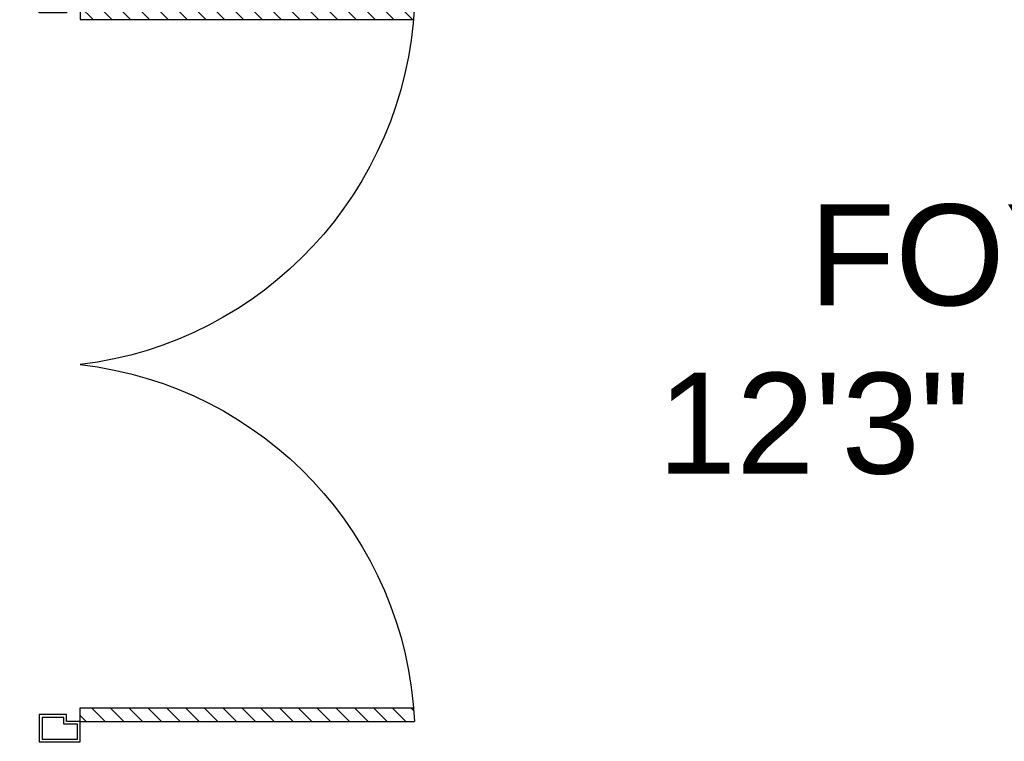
# Model space of a CAD drawing. Header units: inches. Extents: x 113025 to 158499, y 12149 to 30915.
# Tile 54 of 167: x 125180 to 125258, y 21210 to 21267. Entities that reach past the tile are written whole.
import ezdxf

# ---------------------------------------------------------------- set-up
doc = ezdxf.new("R2010")
doc.units = ezdxf.units.IN
doc.header["$MEASUREMENT"] = 0
doc.layers.add('PD_025_TEXT', color=61, linetype='Continuous')
doc.layers.add('PD_DOOR', color=42, linetype='Continuous', lineweight=25)
doc.styles.add('style1', font='arial.ttf', dxfattribs={"height": 500})

# ---------------------------------------------------------------- blocks, each defined once
blk = doc.blocks.new('door')
h = blk.add_hatch()
h.set_pattern_fill('ANSI31', color=251, scale=10, style=0)
h.set_pattern_definition([(45, (10752.127, -6120.4824), (-0.883883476, 0.883883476), [])])
edge = h.paths.add_edge_path()
edge.add_arc((-14403.839, -18781.415), 31.42, 180, 182.3452)
edge.add_line((-14435.233, -18782.701), (-14403.839, -18782.701))
edge.add_line((-14403.839, -18782.701), (-14403.839, -18781.415))
edge.add_line((-14403.839, -18781.415), (-14435.259, -18781.415))
h = blk.add_hatch()
h.set_pattern_fill('ANSI31', color=251, scale=10, style=0)
h.set_pattern_definition([(45, (10752.127, -6123.4768), (-0.883883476, 0.883883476), [])])
edge = h.paths.add_edge_path()
edge.add_arc((-14403.839, -18848.695), 31.42, 177.6548, 180, ccw=False)
edge.add_line((-14435.233, -18847.41), (-14403.839, -18847.41))
edge.add_line((-14403.839, -18847.41), (-14403.839, -18848.695))
edge.add_line((-14403.839, -18848.695), (-14435.259, -18848.695))
at = {"color": 251}
for p, q in [((-14403.839, -18780.13), (-14403.839, -18782.701)), ((-14403.839, -18781.415), (-14435.259, -18781.415)), ((-14403.839, -18782.701), (-14435.233, -18782.701)), ((-14403.839, -18847.41), (-14435.233, -18847.41)), ((-14403.839, -18849.981), (-14403.839, -18847.41)), ((-14403.839, -18848.695), (-14435.259, -18848.695))]:
    blk.add_line(p, q, dxfattribs=at)
for points in [[(-14399.982, -18782.058), (-14399.982, -18779.487), (-14403.839, -18779.487), (-14403.839, -18781.415), (-14402.554, -18781.415), (-14402.554, -18782.058), (-14399.982, -18782.058)], [(-14399.982, -18848.053), (-14399.982, -18850.624), (-14403.839, -18850.624), (-14403.839, -18848.695), (-14402.554, -18848.695), (-14402.554, -18848.053), (-14399.982, -18848.053)]]:
    blk.add_lwpolyline(points, dxfattribs=at)
for points in [[(-14400.239, -18781.801), (-14400.239, -18779.744), (-14403.582, -18779.744), (-14403.582, -18781.158), (-14402.296, -18781.158), (-14402.296, -18781.801)], [(-14400.239, -18848.31), (-14400.239, -18850.367), (-14403.582, -18850.367), (-14403.582, -18848.953), (-14402.296, -18848.953), (-14402.296, -18848.31)]]:
    blk.add_lwpolyline(points, close=True, dxfattribs=at)
for centre, radius, start, end in [((-14399.511, -18779.614), 35.794, 182.88485, 263.05391), ((-14399.875, -18850.346), 35.423, 96.42582, 177.32942)]:
    blk.add_arc(centre, radius, start, end, dxfattribs=at)
blk = doc.blocks.new('FIRST FLOOR PLAN 0')
at = {"layer": 'PD_DOOR', "color": 251, "ltscale": 25, "xscale": -0.842675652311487, "yscale": 0.842675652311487, "zscale": 0.842675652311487}
blk.add_blockref('door', (-12881.514, 15492.024), dxfattribs=at)
at = {"layer": 'PD_025_TEXT', "color": 251, "insert": (-748.739, -350.344), "char_height": 8, "width": 162.90764, "attachment_point": 1, "style": 'style1'}
blk.add_mtext('\\pi62.733;FOYER\\P\\pi50.744;12\'3" X 5\'10"', dxfattribs=at)

msp = doc.modelspace()

# ---------------------------------------------------------------- block references
at = {"color": 251}
msp.add_blockref('FIRST FLOOR PLAN 0', (125928.819, 21602.603), dxfattribs=at)

doc.saveas('drawing.dxf')
